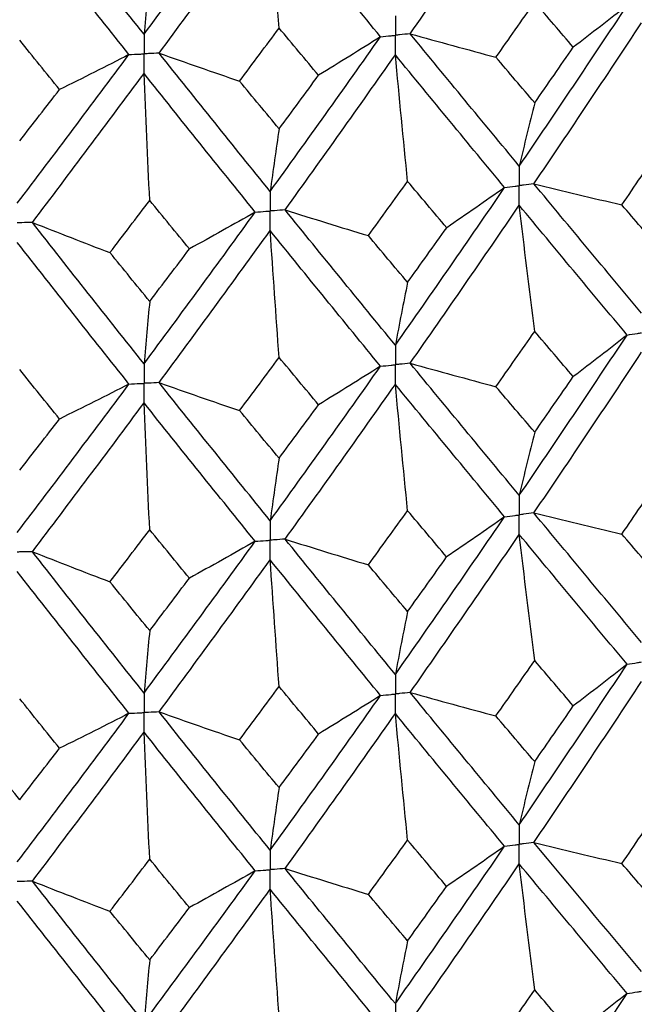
# Paper-space layout '_Trimetric' of a CAD drawing. Header units: millimetres. Extents: x -25 to 160, y -13 to 387.
# Tile 33 of 58: x 0.75 to 5.63, y 9.05 to 16.86. Entities that reach past the tile are written whole.
import ezdxf

# ---------------------------------------------------------------- set-up
doc = ezdxf.new("R2010")
doc.units = ezdxf.units.MM

psp = doc.layouts.new('_Trimetric')

# ---------------------------------------------------------------- linework, layer by layer
at = {"color": 7, "linetype": 'Continuous', "lineweight": 25}
for points in [[(3.85, 16.7514), (4.1401, 17.1657), (4.4286, 17.5823), (4.7157, 18.0036)], [(1.738, 16.747), (2.0329, 17.1445), (2.3269, 17.5445), (2.6203, 17.9493)], [(1.738, 16.747), (1.4431, 17.1169), (1.1479, 17.4894), (0.852, 17.8667)], [(1.8574, 16.5973), (2.1521, 16.9959), (2.4459, 17.3968), (2.739, 17.8024)], [(2.8101, 16.7966), (2.7859, 17.132), (2.7622, 17.4672), (2.739, 17.8024)], [(3.6148, 16.7275), (3.3239, 17.0826), (3.0321, 17.4402), (2.739, 17.8024)], [(1.6186, 16.5862), (1.3235, 16.9572), (1.0282, 17.3306), (0.7323, 17.7087)], [(1.7831, 17.2413), (1.7678, 17.0799), (1.7527, 16.9151), (1.738, 16.747)], [(4.5306, 16.5648), (4.6333, 16.7106), (4.7358, 16.8566), (4.8381, 17.0031)], [(4.7157, 15.7009), (5.0028, 16.1226), (5.2881, 16.5477), (5.5714, 16.9754)], [(5.1444, 16.6447), (5.0425, 16.7638), (4.9404, 16.8832), (4.8381, 17.0031)], [(5.5714, 16.9754), (5.4309, 16.8646), (5.2886, 16.7543), (5.1444, 16.6447)], [(4.8318, 15.5607), (5.1184, 15.9833), (5.4033, 16.4093), (5.686, 16.838)], [(2.4964, 16.3752), (2.6011, 16.5153), (2.7056, 16.6557), (2.8101, 16.7966)], [(2.739, 15.4997), (3.0321, 15.9058), (3.3241, 16.3152), (3.6148, 16.7275)], [(3.1231, 16.4216), (3.0189, 16.5462), (2.9145, 16.6712), (2.8101, 16.7966)], [(3.6148, 16.7275), (3.4526, 16.6248), (3.2887, 16.5228), (3.1231, 16.4216)], [(3.85, 16.7514), (4.0758, 16.6882), (4.3027, 16.626), (4.5306, 16.5648)], [(4.7157, 15.7009), (4.4286, 16.0479), (4.1399, 16.3983), (3.85, 16.7514)], [(1.0675, 16.3084), (0.9621, 16.4388), (0.8567, 16.5694), (0.7513, 16.7005)], [(0.7323, 15.406), (1.0281, 15.7962), (1.3237, 16.1898), (1.6186, 16.5862)], [(1.6186, 16.5862), (1.4364, 16.4928), (1.2527, 16.4002), (1.0675, 16.3084)], [(1.8574, 16.5973), (2.0691, 16.5224), (2.2822, 16.4483), (2.4964, 16.3752)], [(2.739, 15.4997), (2.4459, 15.8624), (2.1519, 16.2284), (1.8574, 16.5973)], [(2.8575, 15.3531), (3.1504, 15.7601), (3.4421, 16.1706), (3.7325, 16.5838)], [(3.8294, 15.5797), (3.7964, 15.9145), (3.7641, 16.2492), (3.7325, 16.5838)], [(4.5994, 15.5304), (4.3119, 15.8784), (4.0228, 16.2297), (3.7325, 16.5838)], [(4.8381, 16.2032), (4.9405, 16.35), (5.0426, 16.4972), (5.1444, 16.6447)], [(4.8381, 16.2032), (4.7358, 16.3234), (4.6333, 16.4439), (4.5306, 16.5648)], [(0.852, 15.253), (1.1478, 15.6441), (1.4433, 16.0387), (1.738, 16.4362)], [(1.7831, 15.4282), (1.7678, 15.7643), (1.7528, 16.1003), (1.738, 16.4362)], [(2.6203, 15.3356), (2.327, 15.6992), (2.0327, 16.0662), (1.738, 16.4362)], [(2.8101, 15.9968), (2.9146, 16.138), (3.0189, 16.2796), (3.1231, 16.4216)], [(2.8101, 15.9968), (2.7056, 16.1225), (2.6011, 16.2487), (2.4964, 16.3752)], [(0.7513, 15.9006), (0.8567, 16.0362), (0.9621, 16.1721), (1.0675, 16.3084)], [(4.8381, 16.2032), (4.7965, 16.039), (4.7557, 15.8716), (4.7157, 15.7009)], [(2.8101, 15.9968), (2.7859, 15.8344), (2.7622, 15.6687), (2.739, 15.4997)], [(5.5302, 15.3928), (5.6316, 15.5416), (5.7327, 15.6909), (5.8336, 15.8406)], [(3.518, 15.1485), (3.622, 15.2919), (3.7258, 15.4356), (3.8294, 15.5797)], [(4.1397, 15.2118), (4.0364, 15.3341), (3.933, 15.4567), (3.8294, 15.5797)], [(4.8318, 15.5607), (5.0637, 15.5037), (5.2965, 15.4477), (5.5302, 15.3928)], [(5.686, 14.5333), (5.4033, 14.872), (5.1184, 15.2146), (4.8318, 15.5607)], [(3.7325, 14.2791), (4.0228, 14.6923), (4.3119, 15.1096), (4.5994, 15.5304)], [(4.5994, 15.5304), (4.4479, 15.4236), (4.2947, 15.3174), (4.1397, 15.2118)], [(1.4673, 15.014), (1.5727, 15.1517), (1.6779, 15.2898), (1.7831, 15.4282)], [(2.0985, 15.0434), (1.9934, 15.1713), (1.8883, 15.2996), (1.7831, 15.4282)], [(1.738, 14.1314), (2.0327, 14.5288), (2.327, 14.9304), (2.6203, 15.3356)], [(2.6203, 15.3356), (2.448, 15.2374), (2.274, 15.14), (2.0985, 15.0434)], [(2.8575, 15.3531), (3.0766, 15.284), (3.2967, 15.2158), (3.518, 15.1485)], [(3.7325, 14.2791), (3.4421, 14.6332), (3.1504, 14.9914), (2.8575, 15.3531)], [(3.85, 14.1358), (4.1399, 14.5499), (4.4286, 14.9681), (4.7157, 15.3898)], [(4.8381, 14.3884), (4.7965, 14.7222), (4.7557, 15.056), (4.7157, 15.3898)], [(5.5714, 14.3598), (5.2881, 14.6993), (5.0028, 15.0428), (4.7157, 15.3898)], [(5.8336, 15.0389), (5.7327, 15.1564), (5.6316, 15.2744), (5.5302, 15.3928)], [(0.852, 15.253), (1.0558, 15.1724), (1.2609, 15.0927), (1.4673, 15.014)], [(1.738, 14.1314), (1.4433, 14.5013), (1.1478, 14.8754), (0.852, 15.253)], [(1.8574, 13.9817), (2.1519, 14.3801), (2.4459, 14.7826), (2.739, 15.1886)], [(2.8101, 14.1819), (2.7859, 14.5176), (2.7622, 14.8531), (2.739, 15.1886)], [(3.6148, 14.1119), (3.3241, 14.4668), (3.0321, 14.826), (2.739, 15.1886)], [(3.8294, 14.778), (3.933, 14.9222), (4.0364, 15.0668), (4.1397, 15.2118)], [(1.6186, 13.9706), (1.3237, 14.3414), (1.0281, 14.7164), (0.7323, 15.0949)], [(3.8294, 14.778), (3.7258, 14.9011), (3.622, 15.0246), (3.518, 15.1485)], [(1.7831, 14.6266), (1.6779, 14.7552), (1.5727, 14.8844), (1.4673, 15.014)], [(1.7831, 14.6266), (1.8883, 14.765), (1.9934, 14.904), (2.0985, 15.0434)], [(3.8294, 14.778), (3.7964, 14.6149), (3.7641, 14.4486), (3.7325, 14.2791)], [(1.7831, 14.6266), (1.7678, 14.4648), (1.7528, 14.2997), (1.738, 14.1314)], [(4.5306, 13.9494), (4.6333, 14.0952), (4.7358, 14.2416), (4.8381, 14.3884)], [(5.1444, 14.0293), (5.0426, 14.1485), (4.9405, 14.2682), (4.8381, 14.3884)], [(4.7157, 13.0871), (5.0028, 13.5084), (5.2879, 13.9319), (5.5714, 14.3598)], [(5.5714, 14.3598), (5.4309, 14.249), (5.2886, 14.1388), (5.1444, 14.0293)], [(2.4964, 13.7597), (2.6011, 13.9), (2.7056, 14.0407), (2.8101, 14.1819)], [(3.1231, 13.8061), (3.0189, 13.9309), (2.9146, 14.0562), (2.8101, 14.1819)], [(4.8318, 12.947), (5.1185, 13.3693), (5.4031, 13.7937), (5.686, 14.2225)], [(1.0675, 13.693), (0.9621, 13.8235), (0.8567, 13.9544), (0.7513, 14.0858)], [(2.739, 12.8859), (3.0321, 13.2916), (3.3239, 13.6994), (3.6148, 14.1119)], [(3.6148, 14.1119), (3.4526, 14.0092), (3.2887, 13.9073), (3.1231, 13.8061)], [(3.85, 14.1358), (4.0758, 14.0727), (4.3027, 14.0105), (4.5306, 13.9494)], [(4.7157, 13.0871), (4.4286, 13.4337), (4.1401, 13.7825), (3.85, 14.1358)], [(4.8381, 13.5885), (4.9404, 13.735), (5.0425, 13.8818), (5.1444, 14.0293)], [(0.7323, 12.7922), (1.0282, 13.182), (1.3235, 13.574), (1.6186, 13.9706)], [(1.6186, 13.9706), (1.4364, 13.8772), (1.2527, 13.7847), (1.0675, 13.693)], [(1.8574, 13.9817), (2.0691, 13.9068), (2.2822, 13.8328), (2.4964, 13.7597)], [(2.739, 12.8859), (2.4459, 13.2481), (2.1521, 13.6127), (1.8574, 13.9817)], [(2.8576, 12.7394), (3.1505, 13.1461), (3.442, 13.5549), (3.7325, 13.9682)], [(3.8294, 12.9649), (3.7964, 13.2994), (3.7641, 13.6339), (3.7325, 13.9682)], [(4.5994, 12.9167), (4.3118, 13.2643), (4.0229, 13.6141), (3.7325, 13.9682)], [(4.8381, 13.5885), (4.7358, 13.7084), (4.6333, 13.8286), (4.5306, 13.9494)], [(0.852, 12.6393), (1.1479, 13.0301), (1.4431, 13.4231), (1.738, 13.8206)], [(1.7831, 12.8135), (1.7678, 13.1492), (1.7527, 13.4849), (1.738, 13.8206)], [(2.6203, 12.7219), (2.3269, 13.0851), (2.0329, 13.4506), (1.738, 13.8206)], [(2.8101, 13.3821), (2.7056, 13.5075), (2.6011, 13.6333), (2.4964, 13.7597)], [(2.8101, 13.3821), (2.9145, 13.523), (3.0189, 13.6643), (3.1231, 13.8061)], [(0.7513, 13.2859), (0.8567, 13.4212), (0.9621, 13.5568), (1.0675, 13.693)], [(4.8381, 13.5885), (4.7965, 13.4247), (4.7557, 13.2575), (4.7157, 13.0871)], [(2.8101, 13.3821), (2.7859, 13.22), (2.7622, 13.0546), (2.739, 12.8859)], [(5.5304, 12.779), (5.6317, 12.9276), (5.7328, 13.0766), (5.8336, 13.2258)], [(3.5182, 12.5348), (3.6221, 12.6779), (3.7258, 12.8212), (3.8294, 12.9649)], [(3.7325, 11.6653), (4.0229, 12.0792), (4.312, 12.4965), (4.5994, 12.9167)], [(4.1395, 12.598), (4.0363, 12.72), (3.9329, 12.8423), (3.8294, 12.9649)], [(4.5994, 12.9167), (4.4479, 12.8099), (4.2945, 12.7036), (4.1395, 12.598)], [(4.8318, 12.947), (5.0637, 12.89), (5.2966, 12.834), (5.5304, 12.779)], [(5.686, 11.9195), (5.4032, 12.2588), (5.1183, 12.6015), (4.8318, 12.947)], [(1.4676, 12.4002), (1.5728, 12.5376), (1.678, 12.6754), (1.7831, 12.8135)], [(2.0982, 12.4297), (1.9933, 12.5573), (1.8882, 12.6852), (1.7831, 12.8135)], [(3.8499, 11.5219), (4.14, 11.9367), (4.4288, 12.355), (4.7157, 12.7762)], [(4.8381, 11.775), (4.7965, 12.1088), (4.7557, 12.4425), (4.7157, 12.7762)], [(5.5714, 11.7459), (5.288, 12.0861), (5.0026, 12.4297), (4.7157, 12.7762)], [(5.8336, 12.4254), (5.7328, 12.5429), (5.6317, 12.6608), (5.5304, 12.779)], [(1.738, 11.5176), (2.0329, 11.9157), (2.3271, 12.3173), (2.6203, 12.7219)], [(2.6203, 12.7219), (2.4479, 12.6237), (2.2739, 12.5263), (2.0982, 12.4297)], [(2.8576, 12.7394), (3.0767, 12.6703), (3.2969, 12.6021), (3.5182, 12.5348)], [(3.7325, 11.6653), (3.442, 12.02), (3.1502, 12.3783), (2.8576, 12.7394)], [(0.852, 12.6393), (1.0559, 12.5587), (1.2611, 12.479), (1.4676, 12.4002)], [(1.738, 11.5176), (1.4431, 11.8882), (1.1477, 12.2623), (0.852, 12.6393)], [(3.8294, 12.1646), (3.9329, 12.3087), (4.0363, 12.4532), (4.1395, 12.598)], [(1.8573, 11.3678), (2.152, 11.7669), (2.446, 12.1695), (2.739, 12.575)], [(2.8101, 11.5685), (2.7859, 11.9041), (2.7622, 12.2396), (2.739, 12.575)], [(3.6148, 11.4979), (3.324, 11.8536), (3.0319, 12.2128), (2.739, 12.575)], [(3.8294, 12.1646), (3.7258, 12.2876), (3.6221, 12.411), (3.5182, 12.5348)], [(1.6186, 11.3567), (1.3236, 11.7282), (1.028, 12.1033), (0.7323, 12.4813)], [(1.7831, 12.0131), (1.8883, 12.1516), (1.9933, 12.2904), (2.0982, 12.4297)], [(1.7831, 12.0131), (1.678, 12.1418), (1.5728, 12.2708), (1.4676, 12.4002)], [(3.8294, 12.1646), (3.7964, 12.0014), (3.7641, 11.835), (3.7325, 11.6653)], [(1.7831, 12.0131), (1.7678, 11.8513), (1.7527, 11.6861), (1.738, 11.5176)], [(4.5303, 11.3354), (4.6331, 11.4815), (4.7357, 11.628), (4.8381, 11.775)], [(4.7157, 10.4715), (5.0026, 10.8924), (5.288, 11.3174), (5.5714, 11.7459)], [(5.1447, 11.4153), (5.0427, 11.5348), (4.9405, 11.6547), (4.8381, 11.775)], [(5.5714, 11.7459), (5.431, 11.6351), (5.2888, 11.5249), (5.1447, 11.4153)], [(2.4961, 11.1457), (2.6009, 11.2862), (2.7056, 11.4272), (2.8101, 11.5685)], [(3.1234, 11.1922), (3.0191, 11.3172), (2.9146, 11.4427), (2.8101, 11.5685)], [(4.8319, 10.3315), (5.1182, 10.7531), (5.4031, 11.179), (5.686, 11.6084)], [(2.739, 10.2703), (3.0319, 10.6755), (3.324, 11.0849), (3.6148, 11.4979)], [(3.6148, 11.4979), (3.4527, 11.3953), (3.2889, 11.2934), (3.1234, 11.1922)], [(3.8499, 11.5219), (4.0757, 11.4587), (4.3025, 11.3965), (4.5303, 11.3354)], [(4.7157, 10.4715), (4.4288, 10.8177), (4.1401, 11.168), (3.8499, 11.5219)], [(1.0678, 11.079), (0.9623, 11.2097), (0.8568, 11.3409), (0.7513, 11.4724)], [(4.8381, 10.9733), (4.9405, 11.1202), (5.0427, 11.2675), (5.1447, 11.4153)], [(0.7323, 10.1766), (1.0279, 10.5659), (1.3236, 10.9595), (1.6186, 11.3567)], [(1.6186, 11.3567), (1.4366, 11.2633), (1.2529, 11.1708), (1.0678, 11.079)], [(1.8573, 11.3678), (2.069, 11.2929), (2.282, 11.2188), (2.4961, 11.1457)], [(2.739, 10.2703), (2.4461, 10.6321), (2.1521, 10.9982), (1.8573, 11.3678)], [(2.8576, 10.1239), (3.1502, 10.53), (3.442, 10.9403), (3.7325, 11.3542)], [(3.8294, 10.3499), (3.7964, 10.6847), (3.7641, 11.0195), (3.7325, 11.3542)], [(4.5994, 10.3012), (4.3121, 10.6482), (4.0229, 10.9994), (3.7325, 11.3542)], [(4.8381, 10.9733), (4.7357, 11.0935), (4.6331, 11.2142), (4.5303, 11.3354)], [(0.8521, 10.0238), (1.1476, 10.4139), (1.4431, 10.8084), (1.738, 11.2065)], [(1.7831, 10.1984), (1.7678, 10.5345), (1.7527, 10.8705), (1.738, 11.2065)], [(2.6202, 10.1063), (2.3271, 10.469), (2.0329, 10.8359), (1.738, 11.2065)], [(2.8101, 10.7669), (2.9146, 10.9082), (3.0191, 11.0499), (3.1234, 11.1922)], [(2.8101, 10.7669), (2.7056, 10.8927), (2.6009, 11.019), (2.4961, 11.1457)], [(0.7513, 10.6707), (0.6457, 10.8022), (0.5402, 10.9342), (0.4345, 11.0666)], [(0.7513, 10.6707), (0.8568, 10.8064), (0.9623, 10.9425), (1.0678, 11.079)], [(4.8381, 10.9733), (4.7965, 10.8093), (4.7557, 10.642), (4.7157, 10.4715)], [(2.8101, 10.7669), (2.7859, 10.6046), (2.7622, 10.4391), (2.739, 10.2703)], [(5.5306, 10.1637), (5.6318, 10.3122), (5.7328, 10.4612), (5.8336, 10.6107)], [(3.5184, 9.9194), (3.6222, 10.0624), (3.7259, 10.2059), (3.8294, 10.3499)], [(4.1393, 9.9826), (4.0362, 10.1046), (3.9329, 10.227), (3.8294, 10.3499)], [(4.8319, 10.3315), (5.0638, 10.2745), (5.2967, 10.2186), (5.5306, 10.1637)], [(5.686, 9.3059), (5.4031, 9.6449), (5.1184, 9.9862), (4.8319, 10.3315)], [(3.7325, 9.0517), (4.023, 9.4654), (4.3119, 9.8813), (4.5994, 10.3012)], [(4.5994, 10.3012), (4.4478, 10.1943), (4.2944, 10.0881), (4.1393, 9.9826)], [(1.4677, 9.7849), (1.5729, 9.9222), (1.678, 10.06), (1.7831, 10.1984)], [(2.0981, 9.8143), (1.9932, 9.9418), (1.8882, 10.0698), (1.7831, 10.1984)], [(5.8336, 9.8111), (5.7328, 9.9283), (5.6318, 10.0458), (5.5306, 10.1637)], [(1.738, 8.904), (2.033, 9.3019), (2.327, 9.7021), (2.6202, 10.1063)], [(2.6202, 10.1063), (2.4478, 10.0082), (2.2737, 9.9109), (2.0981, 9.8143)], [(2.8576, 10.1239), (3.0767, 10.0548), (3.297, 9.9866), (3.5184, 9.9194)], [(3.7325, 9.0517), (3.4419, 9.4062), (3.1503, 9.763), (2.8576, 10.1239)], [(3.85, 8.9083), (4.1402, 9.323), (4.4287, 9.74), (4.7157, 10.1608)], [(4.8381, 9.1606), (4.7965, 9.494), (4.7557, 9.8274), (4.7157, 10.1608)], [(5.5714, 9.1324), (5.2879, 9.4724), (5.0027, 9.8147), (4.7157, 10.1608)], [(0.8521, 10.0238), (1.056, 9.9432), (1.2612, 9.8636), (1.4677, 9.7849)], [(1.738, 8.904), (1.443, 9.2743), (1.1478, 9.647), (0.8521, 10.0238)], [(1.8573, 8.7543), (2.1521, 9.1532), (2.446, 9.5545), (2.739, 9.9596)], [(2.8101, 8.9541), (2.7859, 9.2893), (2.7622, 9.6245), (2.739, 9.9596)], [(3.6148, 8.8844), (3.3239, 9.2399), (3.032, 9.5978), (2.739, 9.9596)], [(3.8294, 9.5503), (3.9329, 9.6941), (4.0362, 9.8381), (4.1393, 9.9826)], [(1.6186, 8.7431), (1.3235, 9.1145), (1.028, 9.4882), (0.7323, 9.8659)], [(3.8294, 9.5503), (3.7258, 9.673), (3.6222, 9.796), (3.5184, 9.9194)], [(1.7831, 9.3988), (1.678, 9.5272), (1.5729, 9.6558), (1.4677, 9.7849)], [(1.7831, 9.3988), (1.8882, 9.537), (1.9932, 9.6754), (2.0981, 9.8143)], [(3.8294, 9.5503), (3.7964, 9.3874), (3.7641, 9.2212), (3.7325, 9.0517)], [(1.7831, 9.3988), (1.7678, 9.2372), (1.7527, 9.0723), (1.738, 8.904)], [(4.5305, 8.7218), (4.6332, 8.8677), (4.7358, 9.014), (4.8381, 9.1606)], [(5.1446, 8.8017), (5.0426, 8.921), (4.9405, 9.0406), (4.8381, 9.1606)], [(4.7157, 7.8575), (5.0027, 8.2791), (5.2881, 8.7043), (5.5714, 9.1324)], [(5.5714, 9.1324), (5.4309, 9.0215), (5.2887, 8.9113), (5.1446, 8.8017)]]:
    psp.add_open_spline(points, degree=3, dxfattribs=at)
for points, knots in [([(3.7325, 16.8946), (3.7324, 16.8528), (3.7324, 16.8109), (3.7324, 16.769), (3.7324, 16.7591), (3.7324, 16.7492), (3.7324, 16.7393)], [0, 0, 0, 0, 0.000146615, 0.000146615, 0.000146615, 0.0001812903, 0.0001812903, 0.0001812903, 0.0001812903]), ([(1.738, 16.747), (1.738, 16.7051), (1.738, 16.6633), (1.738, 16.6214), (1.738, 16.6115), (1.738, 16.6016), (1.738, 16.5917)], [0, 0, 0, 0, 0.000146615, 0.000146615, 0.000146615, 0.0001812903, 0.0001812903, 0.0001812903, 0.0001812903]), ([(3.6148, 16.7275), (3.6427, 16.7302), (3.6705, 16.733), (3.6984, 16.7359), (3.7097, 16.737), (3.7211, 16.7382), (3.7324, 16.7393)], [0, 0, 0, 0, 0.0000852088, 0.0000852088, 0.0000852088, 0.0001198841, 0.0001198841, 0.0001198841, 0.0001198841]), ([(3.85, 16.7514), (3.8221, 16.7485), (3.7943, 16.7456), (3.7664, 16.7428), (3.7551, 16.7416), (3.7438, 16.7405), (3.7324, 16.7393)], [0, 0, 0, 0, 0.0000852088, 0.0000852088, 0.0000852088, 0.0001198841, 0.0001198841, 0.0001198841, 0.0001198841]), ([(3.7325, 16.5838), (3.7324, 16.6258), (3.7324, 16.6677), (3.7324, 16.7096), (3.7324, 16.7195), (3.7324, 16.7294), (3.7324, 16.7393)], [0, 0, 0, 0, 0.0001466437, 0.0001466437, 0.0001466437, 0.000181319, 0.000181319, 0.000181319, 0.000181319]), ([(1.6186, 16.5862), (1.6469, 16.5875), (1.6752, 16.5888), (1.7035, 16.5901), (1.715, 16.5906), (1.7265, 16.5911), (1.738, 16.5917)], [0, 0, 0, 0, 0.0000852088, 0.0000852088, 0.0000852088, 0.0001198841, 0.0001198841, 0.0001198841, 0.0001198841]), ([(1.8574, 16.5973), (1.8291, 16.596), (1.8008, 16.5946), (1.7725, 16.5933), (1.761, 16.5927), (1.7495, 16.5922), (1.738, 16.5917)], [0, 0, 0, 0, 0.0000852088, 0.0000852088, 0.0000852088, 0.0001198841, 0.0001198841, 0.0001198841, 0.0001198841]), ([(1.738, 16.4362), (1.738, 16.4781), (1.738, 16.52), (1.738, 16.5619), (1.738, 16.5719), (1.738, 16.5818), (1.738, 16.5917)], [0, 0, 0, 0, 0.0001466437, 0.0001466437, 0.0001466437, 0.000181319, 0.000181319, 0.000181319, 0.000181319]), ([(4.7157, 15.7009), (4.7157, 15.659), (4.7157, 15.6171), (4.7157, 15.5752), (4.7157, 15.5653), (4.7157, 15.5554), (4.7157, 15.5455)], [0, 0, 0, 0, 0.0001467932, 0.0001467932, 0.0001467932, 0.0001814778, 0.0001814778, 0.0001814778, 0.0001814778]), ([(4.8318, 15.5607), (4.8043, 15.5571), (4.7768, 15.5534), (4.7493, 15.5498), (4.7381, 15.5484), (4.7269, 15.5469), (4.7157, 15.5455)], [0, 0, 0, 0, 0.0000851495, 0.0000851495, 0.0000851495, 0.0001198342, 0.0001198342, 0.0001198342, 0.0001198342]), ([(2.739, 15.4997), (2.739, 15.4578), (2.739, 15.4159), (2.739, 15.374), (2.739, 15.3641), (2.739, 15.3542), (2.739, 15.3442)], [0, 0, 0, 0, 0.0001467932, 0.0001467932, 0.0001467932, 0.0001814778, 0.0001814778, 0.0001814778, 0.0001814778]), ([(4.5994, 15.5304), (4.627, 15.534), (4.6545, 15.5375), (4.682, 15.5411), (4.6932, 15.5425), (4.7044, 15.544), (4.7157, 15.5455)], [0, 0, 0, 0, 0.0000851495, 0.0000851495, 0.0000851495, 0.0001198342, 0.0001198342, 0.0001198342, 0.0001198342]), ([(4.7157, 15.3898), (4.7157, 15.4318), (4.7157, 15.4738), (4.7157, 15.5157), (4.7157, 15.5256), (4.7157, 15.5356), (4.7157, 15.5455)], [0, 0, 0, 0, 0.0001467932, 0.0001467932, 0.0001467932, 0.0001814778, 0.0001814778, 0.0001814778, 0.0001814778]), ([(2.6203, 15.3356), (2.6484, 15.3376), (2.6765, 15.3396), (2.7046, 15.3417), (2.7161, 15.3426), (2.7275, 15.3434), (2.739, 15.3442)], [0, 0, 0, 0, 0.0000851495, 0.0000851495, 0.0000851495, 0.0001198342, 0.0001198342, 0.0001198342, 0.0001198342]), ([(2.8575, 15.3531), (2.8295, 15.351), (2.8014, 15.3489), (2.7733, 15.3468), (2.7618, 15.3459), (2.7504, 15.3451), (2.739, 15.3442)], [0, 0, 0, 0, 0.0000851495, 0.0000851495, 0.0000851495, 0.0001198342, 0.0001198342, 0.0001198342, 0.0001198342]), ([(2.739, 15.1886), (2.739, 15.2306), (2.739, 15.2726), (2.739, 15.3145), (2.739, 15.3244), (2.739, 15.3343), (2.739, 15.3442)], [0, 0, 0, 0, 0.0001467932, 0.0001467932, 0.0001467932, 0.0001814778, 0.0001814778, 0.0001814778, 0.0001814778]), ([(0.852, 15.253), (0.8236, 15.2524), (0.7953, 15.2518), (0.7669, 15.2512), (0.7554, 15.251), (0.7438, 15.2508), (0.7323, 15.2506)], [0, 0, 0, 0, 0.0000851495, 0.0000851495, 0.0000851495, 0.0001198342, 0.0001198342, 0.0001198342, 0.0001198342]), ([(5.5714, 14.3598), (5.5985, 14.3641), (5.6257, 14.3684), (5.6528, 14.3727), (5.6639, 14.3744), (5.6749, 14.3762), (5.686, 14.3779)], [0, 0, 0, 0, 0.0000852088, 0.0000852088, 0.0000852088, 0.0001198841, 0.0001198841, 0.0001198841, 0.0001198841]), ([(3.7325, 14.2791), (3.7324, 14.2372), (3.7324, 14.1953), (3.7324, 14.1534), (3.7324, 14.1435), (3.7324, 14.1336), (3.7324, 14.1237)], [0, 0, 0, 0, 0.0001466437, 0.0001466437, 0.0001466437, 0.000181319, 0.000181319, 0.000181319, 0.000181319]), ([(1.738, 14.1314), (1.738, 14.0895), (1.738, 14.0477), (1.738, 14.0058), (1.738, 13.9959), (1.738, 13.986), (1.738, 13.9761)], [0, 0, 0, 0, 0.0001466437, 0.0001466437, 0.0001466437, 0.000181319, 0.000181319, 0.000181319, 0.000181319]), ([(3.6148, 14.1119), (3.6427, 14.1146), (3.6705, 14.1174), (3.6984, 14.1203), (3.7097, 14.1214), (3.7211, 14.1226), (3.7324, 14.1237)], [0, 0, 0, 0, 0.0000852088, 0.0000852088, 0.0000852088, 0.0001198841, 0.0001198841, 0.0001198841, 0.0001198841]), ([(3.85, 14.1358), (3.8221, 14.1329), (3.7943, 14.13), (3.7664, 14.1272), (3.7551, 14.126), (3.7438, 14.1249), (3.7324, 14.1237)], [0, 0, 0, 0, 0.0000852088, 0.0000852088, 0.0000852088, 0.0001198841, 0.0001198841, 0.0001198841, 0.0001198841]), ([(3.7325, 13.9682), (3.7324, 14.0102), (3.7324, 14.0521), (3.7324, 14.094), (3.7324, 14.1039), (3.7324, 14.1138), (3.7324, 14.1237)], [0, 0, 0, 0, 0.000146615, 0.000146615, 0.000146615, 0.0001812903, 0.0001812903, 0.0001812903, 0.0001812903]), ([(1.6186, 13.9706), (1.6469, 13.9719), (1.6752, 13.9732), (1.7035, 13.9745), (1.715, 13.975), (1.7265, 13.9755), (1.738, 13.9761)], [0, 0, 0, 0, 0.0000852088, 0.0000852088, 0.0000852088, 0.0001198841, 0.0001198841, 0.0001198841, 0.0001198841]), ([(1.8574, 13.9817), (1.8291, 13.9804), (1.8008, 13.979), (1.7725, 13.9777), (1.761, 13.9771), (1.7495, 13.9766), (1.738, 13.9761)], [0, 0, 0, 0, 0.0000852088, 0.0000852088, 0.0000852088, 0.0001198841, 0.0001198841, 0.0001198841, 0.0001198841]), ([(1.738, 13.8206), (1.738, 13.8625), (1.738, 13.9044), (1.738, 13.9463), (1.738, 13.9563), (1.738, 13.9662), (1.738, 13.9761)], [0, 0, 0, 0, 0.000146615, 0.000146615, 0.000146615, 0.0001812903, 0.0001812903, 0.0001812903, 0.0001812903]), ([(4.7157, 13.0871), (4.7157, 13.0453), (4.7157, 13.0034), (4.7157, 12.9615), (4.7157, 12.9516), (4.7157, 12.9417), (4.7157, 12.9318)], [0, 0, 0, 0, 0.0001466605, 0.0001466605, 0.0001466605, 0.0001813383, 0.0001813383, 0.0001813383, 0.0001813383]), ([(4.5994, 12.9167), (4.6269, 12.9203), (4.6545, 12.9238), (4.682, 12.9274), (4.6932, 12.9289), (4.7044, 12.9303), (4.7157, 12.9318)], [0, 0, 0, 0, 0.0000851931, 0.0000851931, 0.0000851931, 0.0001198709, 0.0001198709, 0.0001198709, 0.0001198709]), ([(4.8318, 12.947), (4.8043, 12.9434), (4.7768, 12.9398), (4.7493, 12.9362), (4.7381, 12.9347), (4.7269, 12.9332), (4.7157, 12.9318)], [0, 0, 0, 0, 0.0000851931, 0.0000851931, 0.0000851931, 0.0001198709, 0.0001198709, 0.0001198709, 0.0001198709]), ([(4.7157, 12.7762), (4.7157, 12.8182), (4.7157, 12.8601), (4.7157, 12.902), (4.7157, 12.912), (4.7157, 12.9219), (4.7157, 12.9318)], [0, 0, 0, 0, 0.0001466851, 0.0001466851, 0.0001466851, 0.0001813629, 0.0001813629, 0.0001813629, 0.0001813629]), ([(2.739, 12.8859), (2.739, 12.844), (2.739, 12.8022), (2.739, 12.7603), (2.739, 12.7504), (2.739, 12.7405), (2.739, 12.7306)], [0, 0, 0, 0, 0.0001466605, 0.0001466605, 0.0001466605, 0.0001813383, 0.0001813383, 0.0001813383, 0.0001813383]), ([(2.6203, 12.7219), (2.6484, 12.7239), (2.6765, 12.726), (2.7046, 12.728), (2.7161, 12.7289), (2.7275, 12.7297), (2.739, 12.7306)], [0, 0, 0, 0, 0.0000851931, 0.0000851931, 0.0000851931, 0.0001198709, 0.0001198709, 0.0001198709, 0.0001198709]), ([(2.8576, 12.7394), (2.8295, 12.7373), (2.8014, 12.7352), (2.7733, 12.7331), (2.7618, 12.7323), (2.7504, 12.7314), (2.739, 12.7306)], [0, 0, 0, 0, 0.0000851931, 0.0000851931, 0.0000851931, 0.0001198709, 0.0001198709, 0.0001198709, 0.0001198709]), ([(2.739, 12.575), (2.739, 12.617), (2.739, 12.6589), (2.739, 12.7008), (2.739, 12.7107), (2.739, 12.7206), (2.739, 12.7306)], [0, 0, 0, 0, 0.0001466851, 0.0001466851, 0.0001466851, 0.0001813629, 0.0001813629, 0.0001813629, 0.0001813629]), ([(0.852, 12.6393), (0.8237, 12.6387), (0.7953, 12.6381), (0.7669, 12.6375), (0.7554, 12.6373), (0.7438, 12.6371), (0.7323, 12.6369)], [0, 0, 0, 0, 0.0000851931, 0.0000851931, 0.0000851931, 0.0001198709, 0.0001198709, 0.0001198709, 0.0001198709]), ([(5.5714, 11.7459), (5.5986, 11.7502), (5.6257, 11.7545), (5.6528, 11.7588), (5.6639, 11.7605), (5.6749, 11.7623), (5.686, 11.764)], [0, 0, 0, 0, 0.0000851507, 0.0000851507, 0.0000851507, 0.0001198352, 0.0001198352, 0.0001198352, 0.0001198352]), ([(3.7325, 11.6653), (3.7324, 11.6234), (3.7324, 11.5815), (3.7324, 11.5395), (3.7324, 11.5296), (3.7324, 11.5197), (3.7324, 11.5098)], [0, 0, 0, 0, 0.0001467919, 0.0001467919, 0.0001467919, 0.0001814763, 0.0001814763, 0.0001814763, 0.0001814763]), ([(1.738, 11.5176), (1.738, 11.4757), (1.738, 11.4338), (1.738, 11.3919), (1.738, 11.382), (1.738, 11.3721), (1.738, 11.3622)], [0, 0, 0, 0, 0.0001467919, 0.0001467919, 0.0001467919, 0.0001814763, 0.0001814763, 0.0001814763, 0.0001814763]), ([(3.6148, 11.4979), (3.6427, 11.5007), (3.6705, 11.5035), (3.6984, 11.5064), (3.7097, 11.5075), (3.7211, 11.5087), (3.7324, 11.5098)], [0, 0, 0, 0, 0.0000851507, 0.0000851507, 0.0000851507, 0.0001198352, 0.0001198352, 0.0001198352, 0.0001198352]), ([(3.8499, 11.5219), (3.8221, 11.519), (3.7943, 11.5161), (3.7664, 11.5133), (3.7551, 11.5121), (3.7438, 11.511), (3.7324, 11.5098)], [0, 0, 0, 0, 0.0000851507, 0.0000851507, 0.0000851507, 0.0001198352, 0.0001198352, 0.0001198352, 0.0001198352]), ([(3.7325, 11.3542), (3.7324, 11.3962), (3.7324, 11.4381), (3.7324, 11.4801), (3.7324, 11.49), (3.7324, 11.4999), (3.7324, 11.5098)], [0, 0, 0, 0, 0.0001467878, 0.0001467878, 0.0001467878, 0.0001814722, 0.0001814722, 0.0001814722, 0.0001814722]), ([(1.6186, 11.3567), (1.6469, 11.358), (1.6752, 11.3592), (1.7034, 11.3606), (1.715, 11.3611), (1.7265, 11.3616), (1.738, 11.3622)], [0, 0, 0, 0, 0.0000851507, 0.0000851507, 0.0000851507, 0.0001198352, 0.0001198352, 0.0001198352, 0.0001198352]), ([(1.8573, 11.3678), (1.8291, 11.3665), (1.8008, 11.3651), (1.7725, 11.3638), (1.761, 11.3632), (1.7495, 11.3627), (1.738, 11.3622)], [0, 0, 0, 0, 0.0000851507, 0.0000851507, 0.0000851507, 0.0001198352, 0.0001198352, 0.0001198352, 0.0001198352]), ([(1.738, 11.2065), (1.738, 11.2485), (1.738, 11.2905), (1.738, 11.3324), (1.738, 11.3423), (1.738, 11.3522), (1.738, 11.3622)], [0, 0, 0, 0, 0.0001467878, 0.0001467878, 0.0001467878, 0.0001814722, 0.0001814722, 0.0001814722, 0.0001814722]), ([(4.7157, 10.4715), (4.7157, 10.4297), (4.7157, 10.3878), (4.7157, 10.346), (4.7157, 10.3361), (4.7157, 10.3261), (4.7157, 10.3162)], [0, 0, 0, 0, 0.0001465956, 0.0001465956, 0.0001465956, 0.0001812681, 0.0001812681, 0.0001812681, 0.0001812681]), ([(4.8319, 10.3315), (4.8043, 10.3278), (4.7768, 10.3242), (4.7493, 10.3206), (4.7381, 10.3192), (4.7269, 10.3177), (4.7157, 10.3162)], [0, 0, 0, 0, 0.000085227, 0.000085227, 0.000085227, 0.0001198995, 0.0001198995, 0.0001198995, 0.0001198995]), ([(2.739, 10.2703), (2.739, 10.2285), (2.739, 10.1866), (2.739, 10.1447), (2.739, 10.1348), (2.739, 10.1249), (2.739, 10.115)], [0, 0, 0, 0, 0.0001465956, 0.0001465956, 0.0001465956, 0.0001812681, 0.0001812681, 0.0001812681, 0.0001812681]), ([(4.5994, 10.3012), (4.6269, 10.3047), (4.6545, 10.3083), (4.682, 10.3119), (4.6932, 10.3133), (4.7044, 10.3148), (4.7157, 10.3162)], [0, 0, 0, 0, 0.000085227, 0.000085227, 0.000085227, 0.0001198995, 0.0001198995, 0.0001198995, 0.0001198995]), ([(4.7157, 10.1608), (4.7157, 10.2027), (4.7157, 10.2446), (4.7157, 10.2865), (4.7157, 10.2964), (4.7157, 10.3063), (4.7157, 10.3162)], [0, 0, 0, 0, 0.0001465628, 0.0001465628, 0.0001465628, 0.0001812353, 0.0001812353, 0.0001812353, 0.0001812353]), ([(2.6202, 10.1063), (2.6484, 10.1084), (2.6765, 10.1104), (2.7046, 10.1125), (2.7161, 10.1133), (2.7275, 10.1142), (2.739, 10.115)], [0, 0, 0, 0, 0.000085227, 0.000085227, 0.000085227, 0.0001198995, 0.0001198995, 0.0001198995, 0.0001198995]), ([(2.8576, 10.1239), (2.8295, 10.1218), (2.8014, 10.1197), (2.7733, 10.1176), (2.7618, 10.1167), (2.7504, 10.1159), (2.739, 10.115)], [0, 0, 0, 0, 0.000085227, 0.000085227, 0.000085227, 0.0001198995, 0.0001198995, 0.0001198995, 0.0001198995]), ([(2.739, 9.9596), (2.739, 10.0015), (2.739, 10.0434), (2.739, 10.0853), (2.739, 10.0952), (2.739, 10.1051), (2.739, 10.115)], [0, 0, 0, 0, 0.0001465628, 0.0001465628, 0.0001465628, 0.0001812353, 0.0001812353, 0.0001812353, 0.0001812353]), ([(0.8521, 10.0238), (0.8237, 10.0232), (0.7953, 10.0226), (0.7669, 10.022), (0.7553, 10.0218), (0.7438, 10.0216), (0.7323, 10.0213)], [0, 0, 0, 0, 0.000085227, 0.000085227, 0.000085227, 0.0001198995, 0.0001198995, 0.0001198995, 0.0001198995]), ([(5.5714, 9.1324), (5.5985, 9.1366), (5.6257, 9.1409), (5.6528, 9.1452), (5.6639, 9.147), (5.6749, 9.1487), (5.686, 9.1505)], [0, 0, 0, 0, 0.0000851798, 0.0000851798, 0.0000851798, 0.0001198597, 0.0001198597, 0.0001198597, 0.0001198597]), ([(3.7325, 9.0517), (3.7324, 9.0098), (3.7324, 8.9679), (3.7324, 8.926), (3.7324, 8.9161), (3.7324, 8.9062), (3.7324, 8.8963)], [0, 0, 0, 0, 0.0001466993, 0.0001466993, 0.0001466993, 0.0001813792, 0.0001813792, 0.0001813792, 0.0001813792])]:
    psp.add_open_spline(points, degree=3, knots=knots, dxfattribs=at)

doc.saveas('drawing.dxf')
